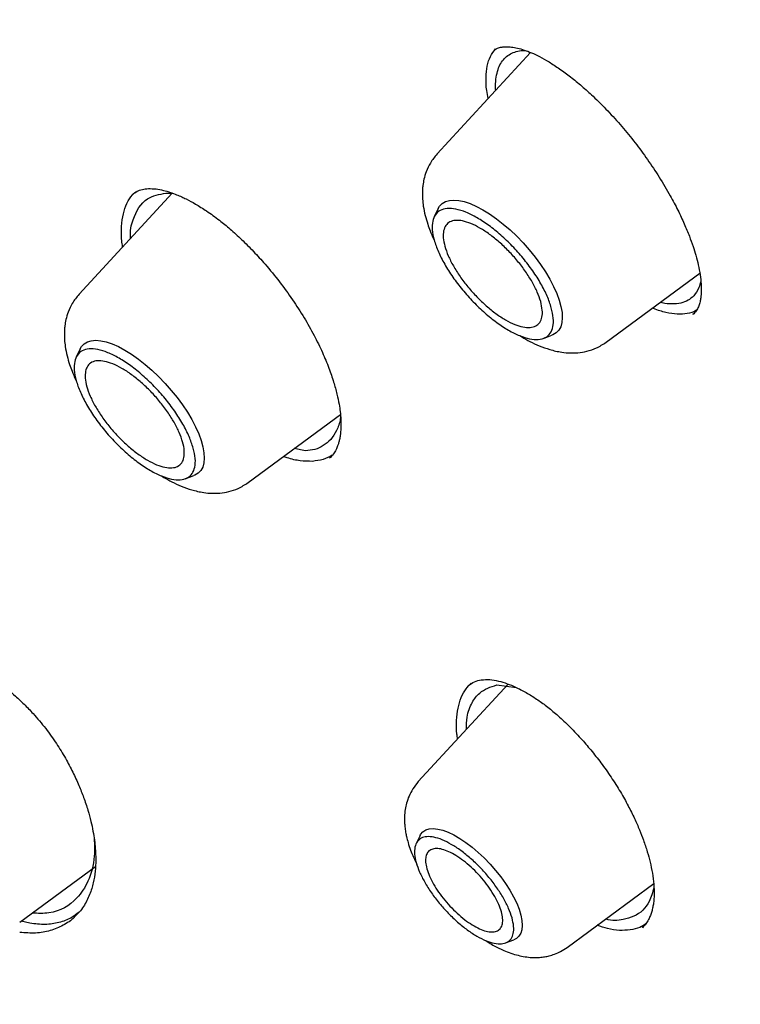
# Model space of a CAD drawing. Header units: millimetres. Extents: x 8 to 955, y 12 to 2039.
# Tile 16 of 116: x 744 to 754, y 749 to 762. Entities that reach past the tile are written whole.
import ezdxf

# ---------------------------------------------------------------- set-up
doc = ezdxf.new("R2010")
doc.units = ezdxf.units.MM

msp = doc.modelspace()

# ---------------------------------------------------------------- linework, layer by layer
at = {"color": 7, "linetype": 'Continuous', "lineweight": 30}
for p, q in [((750.788, 761.4), (749.547, 760.051)), ((746.028, 759.531), (744.79, 758.187)), ((745.501, 759.507), (745.505, 759.511)), ((745.945, 759.532), (746.038, 759.528)), ((749.562, 759.325), (749.509, 759.216)), ((751.793, 757.549), (753.038, 758.468)), ((752.942, 757.926), (752.939, 757.923)), ((752.958, 757.929), (752.943, 757.92)), ((750.959, 757.601), (751.073, 757.642)), ((744.805, 757.461), (744.752, 757.352)), ((747.036, 755.684), (748.263, 756.59)), ((747.798, 756.105), (747.648, 756.136)), ((746.202, 755.736), (746.316, 755.778)), ((750.492, 753.007), (749.298, 751.711)), ((749.964, 752.985), (749.968, 752.988)), ((750.341, 752.996), (750.597, 752.963)), ((749.321, 750.995), (749.269, 750.89)), ((744.002, 749.842), (745.008, 750.586)), ((751.275, 749.508), (752.425, 750.357)), ((744.138, 749.829), (744.022, 749.857)), ((752.285, 749.786), (752.274, 749.774)), ((750.456, 749.568), (750.565, 749.608))]:
    msp.add_line(p, q, dxfattribs=at)
at = {"color": 7, "linetype": 'Continuous', "lineweight": 30, "flags": 128}
for points in [[(749.562, 759.325), (749.581, 759.356), (749.615, 759.392), (749.658, 759.418), (749.71, 759.434), (749.769, 759.439), (749.836, 759.434), (749.909, 759.418), (749.987, 759.392), (750.07, 759.355), (750.156, 759.309), (750.245, 759.254), (750.335, 759.191), (750.426, 759.12), (750.516, 759.041), (750.605, 758.957), (750.69, 758.868), (750.772, 758.775), (750.85, 758.679), (750.922, 758.582), (750.987, 758.484), (751.045, 758.386), (751.095, 758.29), (751.137, 758.197), (751.17, 758.108), (751.193, 758.024), (751.207, 757.946), (751.211, 757.875), (751.205, 757.811), (751.19, 757.756), (751.165, 757.71), (751.13, 757.674), (751.087, 757.648), (751.073, 757.642)], [(744.805, 757.461), (744.824, 757.491), (744.858, 757.527), (744.901, 757.554), (744.953, 757.569), (745.012, 757.575), (745.079, 757.569), (745.152, 757.553), (745.23, 757.527), (745.313, 757.491), (745.399, 757.445), (745.488, 757.39), (745.578, 757.326), (745.669, 757.255), (745.759, 757.177), (745.848, 757.093), (745.933, 757.003), (746.015, 756.91), (746.093, 756.815), (746.164, 756.717), (746.23, 756.619), (746.288, 756.521), (746.338, 756.425), (746.38, 756.332), (746.413, 756.243), (746.436, 756.159), (746.45, 756.081), (746.454, 756.01), (746.448, 755.947), (746.433, 755.891), (746.407, 755.846), (746.373, 755.809), (746.33, 755.783), (746.316, 755.778)], [(749.321, 750.995), (749.329, 751.009), (749.358, 751.044), (749.396, 751.069), (749.442, 751.084), (749.495, 751.088), (749.556, 751.082), (749.623, 751.066), (749.695, 751.039), (749.771, 751.003), (749.85, 750.957), (749.931, 750.903), (750.013, 750.841), (750.094, 750.772), (750.174, 750.697), (750.251, 750.616), (750.325, 750.532), (750.394, 750.446), (750.457, 750.358), (750.514, 750.269), (750.563, 750.182), (750.605, 750.097), (750.637, 750.015), (750.661, 749.938), (750.675, 749.866), (750.679, 749.802), (750.674, 749.744), (750.659, 749.696), (750.634, 749.656), (750.601, 749.626), (750.565, 749.608)]]:
    msp.add_lwpolyline(points, dxfattribs=at)
at = {"color": 7, "linetype": 'Continuous', "lineweight": 30}
for points, knots in [([(777.789, 753.969), (777.847, 754.024), (777.96, 754.13), (778.098, 754.267), (778.213, 754.383), (778.318, 754.493), (778.421, 754.603), (778.52, 754.713), (778.619, 754.825), (778.719, 754.942), (778.824, 755.068), (778.937, 755.209), (779.057, 755.364), (779.181, 755.531), (779.293, 755.688), (779.392, 755.832), (779.478, 755.961), (779.56, 756.09), (779.64, 756.218), (779.715, 756.342), (779.783, 756.458), (779.838, 756.554), (779.883, 756.635), (779.924, 756.708), (779.968, 756.79), (780.018, 756.885), (780.073, 756.991), (780.129, 757.103), (780.19, 757.228), (780.255, 757.364), (780.322, 757.511), (780.387, 757.658), (780.448, 757.801), (780.503, 757.935), (780.55, 758.054), (780.587, 758.15), (780.616, 758.227), (780.641, 758.291), (780.666, 758.361), (780.695, 758.442), (780.729, 758.538), (780.766, 758.645), (780.804, 758.759), (780.842, 758.878), (780.881, 759.001), (780.919, 759.128), (780.956, 759.255), (780.99, 759.374), (781.018, 759.477), (781.04, 759.561), (781.058, 759.63), (781.074, 759.694), (781.092, 759.765), (781.112, 759.847), (781.134, 759.939), (781.165, 760.072), (781.204, 760.247), (781.248, 760.462), (781.29, 760.682), (781.33, 760.904), (781.367, 761.128), (781.401, 761.355), (781.43, 761.572), (781.456, 761.774), (781.476, 761.955), (781.493, 762.12), (781.508, 762.271), (781.521, 762.415), (781.534, 762.572), (781.547, 762.751), (781.56, 762.956), (781.571, 763.181), (781.582, 763.429), (781.588, 763.656), (781.592, 763.857), (781.594, 764.025), (781.595, 764.19), (781.595, 764.342), (781.594, 764.476), (781.592, 764.59), (781.59, 764.681), (781.589, 764.752), (781.588, 764.811), (781.586, 764.876), (781.584, 764.953), (781.581, 765.046), (781.576, 765.162), (781.571, 765.303), (781.563, 765.469), (781.553, 765.646), (781.537, 765.907), (781.513, 766.246), (781.477, 766.66), (781.439, 767.034), (781.401, 767.369), (781.364, 767.665), (781.326, 767.95), (781.288, 768.218), (781.251, 768.462), (781.217, 768.68), (781.189, 768.855), (781.165, 768.993), (781.147, 769.097), (781.131, 769.193), (781.113, 769.292), (781.093, 769.405), (781.068, 769.539), (781.04, 769.69), (781.008, 769.855), (780.959, 770.107), (780.889, 770.447), (780.795, 770.88), (780.691, 771.334), (780.575, 771.816), (780.444, 772.336), (780.324, 772.787), (780.22, 773.16), (780.14, 773.445), (780.055, 773.738), (779.968, 774.033), (779.873, 774.346), (779.775, 774.663), (779.675, 774.977), (779.583, 775.261), (779.5, 775.514), (779.434, 775.708), (779.386, 775.851), (779.355, 775.942), (779.331, 776.011), (779.315, 776.059), (779.301, 776.1), (779.284, 776.148), (779.258, 776.224), (779.22, 776.333), (779.168, 776.481), (779.105, 776.661), (779.029, 776.873), (778.941, 777.116), (778.84, 777.389), (778.727, 777.691), (778.605, 778.012), (778.454, 778.404), (778.279, 778.848), (778.081, 779.338), (777.891, 779.799), (777.709, 780.23), (777.547, 780.606), (777.406, 780.931), (777.285, 781.207), (777.17, 781.464), (777.062, 781.704), (776.937, 781.979), (776.788, 782.305), (776.606, 782.696), (776.407, 783.118), (776.189, 783.571), (775.953, 784.055), (775.711, 784.544), (775.463, 785.035), (775.212, 785.526), (774.946, 786.038), (774.672, 786.557), (774.397, 787.069), (774.13, 787.558), (773.865, 788.038), (773.603, 788.508), (773.344, 788.964), (773.099, 789.391), (772.868, 789.788), (772.658, 790.146), (772.469, 790.466), (772.295, 790.757), (772.122, 791.046), (771.941, 791.345), (771.726, 791.698), (771.472, 792.109), (771.178, 792.583), (770.852, 793.101), (770.492, 793.664), (770.098, 794.273), (769.68, 794.909), (769.248, 795.557), (768.7, 796.368), (768.037, 797.33), (767.255, 798.436), (766.475, 799.515), (765.698, 800.566), (764.85, 801.689), (763.921, 802.889), (762.902, 804.172), (761.864, 805.446), (760.807, 806.71), (759.738, 807.956), (758.66, 809.182), (757.574, 810.389), (756.473, 811.581), (755.416, 812.699), (754.404, 813.744), (753.442, 814.719), (752.472, 815.68), (751.495, 816.629), (750.51, 817.564), (749.532, 818.473), (748.552, 819.365), (747.566, 820.244), (746.552, 821.127), (745.513, 822.012), (744.597, 822.774), (743.821, 823.406), (743.201, 823.904), (742.605, 824.375), (742.036, 824.819), (741.493, 825.237), (740.985, 825.622), (740.512, 825.977), (740.068, 826.306), (739.633, 826.625), (739.196, 826.941), (738.831, 827.202), (738.542, 827.408), (738.329, 827.558), (738.114, 827.708), (737.898, 827.859), (737.677, 828.013), (737.425, 828.186), (737.132, 828.386), (736.79, 828.617), (736.412, 828.871), (736.014, 829.134), (735.6, 829.406), (735.171, 829.683), (734.713, 829.974), (734.228, 830.279), (733.715, 830.596), (733.174, 830.924), (732.606, 831.263), (732.22, 831.487), (732.022, 831.602)], [0, 0, 0, 0, 0.0032802, 0.0063884, 0.0092715, 0.0118205, 0.0140473, 0.0167212, 0.019258, 0.021891, 0.024848, 0.0280572, 0.0315544, 0.0352626, 0.039126, 0.0419593, 0.0447593, 0.0475158, 0.0502287, 0.0528915, 0.0553176, 0.0574217, 0.0588492, 0.0602418, 0.0618912, 0.063803, 0.0659745, 0.0682358, 0.0704859, 0.0733336, 0.0761633, 0.078975, 0.0817561, 0.0842889, 0.0864943, 0.0883723, 0.0896183, 0.0906937, 0.0919278, 0.0934088, 0.0951368, 0.0970956, 0.0991457, 0.1012546, 0.1034221, 0.1056484, 0.1079302, 0.1100319, 0.1118078, 0.1132581, 0.1143035, 0.115339, 0.1165468, 0.1179269, 0.1194792, 0.1212038, 0.1246486, 0.1282317, 0.1318229, 0.1354223, 0.1390297, 0.1426453, 0.1462384, 0.149309, 0.1521237, 0.1546827, 0.1569859, 0.1590896, 0.1613007, 0.1641574, 0.1672371, 0.1706002, 0.1742802, 0.1782771, 0.1806589, 0.1831405, 0.1856182, 0.1878244, 0.1897458, 0.1913822, 0.1927338, 0.1936408, 0.1943888, 0.1952826, 0.1963881, 0.1977054, 0.1992344, 0.2013083, 0.203676, 0.2062154, 0.2087244, 0.2145643, 0.2202157, 0.2256789, 0.2297328, 0.2336765, 0.2375069, 0.2410626, 0.2442536, 0.24708, 0.2495419, 0.2510709, 0.2524157, 0.2535761, 0.254768, 0.2562311, 0.257932, 0.2598946, 0.2620411, 0.2642155, 0.2694875, 0.2748929, 0.2804648, 0.2864069, 0.2927537, 0.299505, 0.3028281, 0.3062409, 0.3097436, 0.3133296, 0.3167869, 0.3208531, 0.3245455, 0.3278641, 0.3308091, 0.3333805, 0.3346601, 0.3357589, 0.336561, 0.337064, 0.3374338, 0.3379825, 0.3387174, 0.340059, 0.3417654, 0.3438366, 0.3462726, 0.3490733, 0.3521789, 0.3556363, 0.3593952, 0.3630973, 0.3689252, 0.3744073, 0.3795433, 0.3843335, 0.388778, 0.3920275, 0.3950638, 0.3978868, 0.4004965, 0.4029782, 0.4069154, 0.4111755, 0.4157584, 0.420664, 0.4258924, 0.4314434, 0.4364581, 0.4417099, 0.4471986, 0.4528541, 0.4583043, 0.4634947, 0.4684252, 0.4735487, 0.478358, 0.482853, 0.4870339, 0.4909007, 0.4941366, 0.4971143, 0.5000673, 0.5032061, 0.5065307, 0.5111653, 0.5161183, 0.5213899, 0.5273914, 0.5337584, 0.5404881, 0.5473115, 0.5540526, 0.5658853, 0.5774556, 0.5887637, 0.5998098, 0.6106084, 0.6242772, 0.6379451, 0.6516121, 0.6652785, 0.6789445, 0.6923664, 0.7057882, 0.7192102, 0.7326327, 0.7440221, 0.755412, 0.7668023, 0.7781929, 0.789584, 0.8010087, 0.8120113, 0.823275, 0.8347998, 0.8465859, 0.8586334, 0.8658795, 0.8728957, 0.8796153, 0.8860381, 0.8921642, 0.8979934, 0.9032177, 0.9081781, 0.9130184, 0.9179565, 0.9229944, 0.9253797, 0.9277867, 0.9302155, 0.9326661, 0.9351384, 0.9377537, 0.9412211, 0.945106, 0.9494085, 0.9541286, 0.9586961, 0.9635966, 0.9688303, 0.9743973, 0.9802976, 0.9865315, 0.9930989, 1, 1, 1, 1]), ([(693.8, 821.571), (693.875, 821.629), (694.032, 821.75), (694.281, 821.924), (694.545, 822.096), (694.817, 822.258), (695.096, 822.411), (695.383, 822.555), (695.677, 822.69), (695.979, 822.815), (696.288, 822.932), (696.604, 823.039), (696.927, 823.137), (697.258, 823.226), (697.595, 823.305), (697.939, 823.376), (698.29, 823.437), (698.648, 823.489), (699.012, 823.531), (699.383, 823.565), (699.761, 823.589), (700.145, 823.604), (700.536, 823.609), (700.933, 823.605), (701.336, 823.592), (701.745, 823.57), (702.161, 823.539), (702.582, 823.498), (703.01, 823.448), (703.443, 823.388), (703.882, 823.32), (704.326, 823.242), (704.776, 823.155), (705.232, 823.058), (705.693, 822.953), (706.159, 822.838), (706.63, 822.714), (707.106, 822.581), (707.587, 822.439), (708.073, 822.287), (708.563, 822.127), (709.058, 821.958), (709.558, 821.779), (710.062, 821.592), (710.57, 821.395), (711.082, 821.19), (711.598, 820.976), (712.118, 820.753), (712.642, 820.521), (713.169, 820.281), (713.7, 820.032), (714.234, 819.774), (714.771, 819.508), (715.311, 819.233), (715.855, 818.95), (716.401, 818.659), (716.95, 818.359), (717.502, 818.051), (718.056, 817.735), (718.612, 817.411), (719.171, 817.079), (719.731, 816.739), (720.294, 816.391), (720.858, 816.035), (721.424, 815.671), (721.992, 815.3), (722.561, 814.922), (723.131, 814.536), (723.703, 814.142), (724.275, 813.741), (724.849, 813.334), (725.423, 812.919), (725.998, 812.497), (726.573, 812.068), (727.148, 811.632), (727.724, 811.19), (728.3, 810.741), (728.876, 810.286), (729.452, 809.824), (730.027, 809.356), (730.602, 808.882), (731.176, 808.402), (731.75, 807.915), (732.323, 807.423), (732.895, 806.925), (733.465, 806.422), (734.035, 805.913), (734.603, 805.399), (735.17, 804.879), (735.734, 804.355), (736.298, 803.825), (736.859, 803.29), (737.418, 802.751), (737.976, 802.207), (738.53, 801.658), (739.083, 801.105), (739.633, 800.548), (740.18, 799.987), (740.725, 799.421), (741.266, 798.852), (741.805, 798.279), (742.34, 797.702), (742.872, 797.122), (743.401, 796.538), (743.926, 795.951), (744.448, 795.361), (744.966, 794.769), (745.479, 794.173), (745.989, 793.574), (746.495, 792.974), (746.997, 792.37), (747.494, 791.765), (747.987, 791.157), (748.475, 790.547), (748.958, 789.936), (749.437, 789.322), (749.911, 788.707), (750.379, 788.091), (750.843, 787.474), (751.301, 786.855), (751.754, 786.235), (752.202, 785.614), (752.644, 784.993), (753.08, 784.371), (753.511, 783.749), (753.936, 783.126), (754.355, 782.504), (754.767, 781.881), (755.174, 781.258), (755.575, 780.636), (755.969, 780.014), (756.357, 779.393), (756.738, 778.772), (757.112, 778.153), (757.48, 777.534), (757.842, 776.916), (758.196, 776.3), (758.544, 775.685), (758.884, 775.072), (759.217, 774.46), (759.544, 773.851), (759.863, 773.243), (760.175, 772.638), (760.479, 772.034), (760.776, 771.434), (761.065, 770.835), (761.347, 770.24), (761.621, 769.647), (761.888, 769.057), (762.147, 768.471), (762.398, 767.887), (762.641, 767.307), (762.876, 766.731), (763.103, 766.158), (763.322, 765.589), (763.533, 765.024), (763.736, 764.463), (763.931, 763.906), (764.118, 763.354), (764.296, 762.806), (764.466, 762.262), (764.628, 761.723), (764.782, 761.19), (764.927, 760.661), (765.063, 760.137), (765.191, 759.618), (765.311, 759.105), (765.422, 758.597), (765.525, 758.094), (765.619, 757.598), (765.705, 757.107), (765.782, 756.622), (765.85, 756.143), (765.91, 755.67), (765.961, 755.204), (766.004, 754.743), (766.038, 754.29), (766.064, 753.842), (766.081, 753.402), (766.089, 752.968), (766.089, 752.541), (766.08, 752.121), (766.063, 751.708), (766.037, 751.302), (766.002, 750.904), (765.959, 750.512), (765.908, 750.129), (765.848, 749.752), (765.779, 749.383), (765.703, 749.022), (765.617, 748.668), (765.523, 748.322), (765.421, 747.984), (765.31, 747.653), (765.191, 747.331), (765.064, 747.016), (764.928, 746.71), (764.784, 746.411), (764.632, 746.121), (764.471, 745.839), (764.302, 745.565), (764.125, 745.299), (763.939, 745.042), (763.746, 744.793), (763.543, 744.553), (763.371, 744.361), (763.263, 744.252), (763.228, 744.217)], [0, 0, 0, 0, 0.004492, 0.009453, 0.014412, 0.019368, 0.02432, 0.029268, 0.03421, 0.039148, 0.044081, 0.049008, 0.05393, 0.058848, 0.06376, 0.068668, 0.073572, 0.078472, 0.083368, 0.088262, 0.093152, 0.09804, 0.102926, 0.10781, 0.112693, 0.117574, 0.122454, 0.127333, 0.132212, 0.13709, 0.141967, 0.146845, 0.151722, 0.156599, 0.161476, 0.166353, 0.171231, 0.176109, 0.180987, 0.185865, 0.190744, 0.195623, 0.200502, 0.205382, 0.210262, 0.215143, 0.220024, 0.224905, 0.229787, 0.234669, 0.239552, 0.244435, 0.249318, 0.254202, 0.259086, 0.263971, 0.268856, 0.273741, 0.278627, 0.283513, 0.288399, 0.293286, 0.298173, 0.30306, 0.307947, 0.312835, 0.317723, 0.322611, 0.3275, 0.332389, 0.337278, 0.342167, 0.347056, 0.351946, 0.356835, 0.361725, 0.366615, 0.371506, 0.376396, 0.381287, 0.386177, 0.391068, 0.395959, 0.40085, 0.405741, 0.410633, 0.415524, 0.420416, 0.425307, 0.430199, 0.435091, 0.439982, 0.444874, 0.449766, 0.454658, 0.45955, 0.464442, 0.469334, 0.474227, 0.479119, 0.484011, 0.488903, 0.493796, 0.498688, 0.50358, 0.508472, 0.513365, 0.518257, 0.523149, 0.528041, 0.532933, 0.537826, 0.542718, 0.54761, 0.552502, 0.557394, 0.562286, 0.567178, 0.572069, 0.576961, 0.581853, 0.586744, 0.591636, 0.596527, 0.601418, 0.60631, 0.611201, 0.616092, 0.620982, 0.625873, 0.630763, 0.635654, 0.640544, 0.645434, 0.650324, 0.655214, 0.660103, 0.664992, 0.669882, 0.67477, 0.679659, 0.684548, 0.689436, 0.694324, 0.699211, 0.704099, 0.708986, 0.713873, 0.718759, 0.723645, 0.728531, 0.733417, 0.738302, 0.743187, 0.748072, 0.752956, 0.757839, 0.762723, 0.767606, 0.772488, 0.77737, 0.782252, 0.787133, 0.792014, 0.796895, 0.801775, 0.806654, 0.811533, 0.816412, 0.82129, 0.826168, 0.831046, 0.835923, 0.8408, 0.845677, 0.850554, 0.855431, 0.860307, 0.865184, 0.870061, 0.874938, 0.879816, 0.884694, 0.889573, 0.894453, 0.899334, 0.904216, 0.9091, 0.913986, 0.918875, 0.923766, 0.92866, 0.933557, 0.938458, 0.943363, 0.948273, 0.953187, 0.958106, 0.96303, 0.967959, 0.972893, 0.977833, 0.982777, 0.987727, 0.99268, 0.997637, 1, 1, 1, 1]), ([(750.226, 760.789), (750.219, 760.824), (750.199, 760.925), (750.194, 761.071), (750.21, 761.223), (750.251, 761.352), (750.299, 761.415), (750.323, 761.446)], [0, 0, 0, 0, 0.1191981, 0.3386781, 0.5581907, 0.7783731, 1, 1, 1, 1]), ([(750.317, 761.441), (750.327, 761.446), (750.346, 761.457), (750.374, 761.465), (750.398, 761.47), (750.42, 761.473), (750.444, 761.476), (750.469, 761.476), (750.5, 761.475), (750.535, 761.472), (750.573, 761.466), (750.629, 761.455), (750.702, 761.434), (750.802, 761.396), (750.912, 761.345), (751.037, 761.274), (751.175, 761.184), (751.321, 761.076), (751.47, 760.954), (751.635, 760.805), (751.814, 760.627), (752.002, 760.419), (752.179, 760.202), (752.345, 759.976), (752.503, 759.739), (752.637, 759.513), (752.747, 759.305), (752.831, 759.126), (752.898, 758.965), (752.948, 758.826), (752.988, 758.699), (753.02, 758.571), (753.044, 758.442), (753.055, 758.342), (753.058, 758.271), (753.057, 758.224), (753.055, 758.18), (753.05, 758.134), (753.04, 758.084), (753.024, 758.03), (752.999, 757.974), (752.973, 757.944), (752.958, 757.929)], [0, 0, 0, 0, 0.025377, 0.045799, 0.0612, 0.073552, 0.083092, 0.093755, 0.10555, 0.118436, 0.131319, 0.143729, 0.170815, 0.195947, 0.222837, 0.252081, 0.283469, 0.315125, 0.346724, 0.378207, 0.419766, 0.46048, 0.500319, 0.539641, 0.580323, 0.622702, 0.655587, 0.687735, 0.716564, 0.742054, 0.765285, 0.791353, 0.82084, 0.850207, 0.863985, 0.877166, 0.889754, 0.903449, 0.921291, 0.943322, 0.969542, 1, 1, 1, 1]), ([(750.441, 761.318), (750.461, 761.337), (750.501, 761.374), (750.577, 761.408), (750.651, 761.426), (750.704, 761.425), (750.724, 761.424)], [0, 0, 0, 0, 0.273077, 0.550295, 0.83165, 1, 1, 1, 1]), ([(750.326, 760.898), (750.325, 760.917), (750.321, 760.98), (750.331, 761.072), (750.354, 761.173), (750.39, 761.256), (750.425, 761.298), (750.441, 761.318)], [0, 0, 0, 0, 0.097002, 0.334879, 0.564675, 0.786384, 1, 1, 1, 1]), ([(749.547, 760.051), (749.515, 760.012), (749.457, 759.941), (749.403, 759.824), (749.373, 759.723), (749.359, 759.641), (749.353, 759.579), (749.352, 759.532), (749.352, 759.49), (749.355, 759.432), (749.364, 759.348), (749.386, 759.237), (749.419, 759.126), (749.457, 759.022), (749.486, 758.95), (749.508, 758.907), (749.512, 758.899)], [0, 0, 0, 0, 0.1255577, 0.2311895, 0.3170007, 0.3834652, 0.4312088, 0.4674807, 0.5027144, 0.5370659, 0.6140574, 0.7174744, 0.8129714, 0.8892574, 0.9817869, 1, 1, 1, 1]), ([(745.369, 758.816), (745.365, 758.844), (745.35, 758.942), (745.352, 759.091), (745.374, 759.258), (745.424, 759.398), (745.481, 759.496), (745.53, 759.535), (745.545, 759.548)], [0, 0, 0, 0, 0.082299, 0.288359, 0.494326, 0.699064, 0.903247, 1, 1, 1, 1]), ([(745.5, 759.513), (745.519, 759.528), (745.558, 759.557), (745.627, 759.582), (745.684, 759.588), (745.712, 759.59)], [0, 0, 0, 0, 0.35376, 0.686774, 1, 1, 1, 1]), ([(745.712, 759.59), (745.745, 759.59), (745.808, 759.589), (745.907, 759.57), (745.999, 759.543), (746.081, 759.513), (746.15, 759.483), (746.233, 759.443), (746.342, 759.385), (746.49, 759.292), (746.645, 759.18), (746.801, 759.052), (746.953, 758.914), (747.108, 758.758), (747.278, 758.571), (747.453, 758.356), (747.627, 758.117), (747.781, 757.878), (747.914, 757.643), (748.024, 757.418), (748.11, 757.21), (748.173, 757.025), (748.217, 756.865), (748.245, 756.734), (748.261, 756.621), (748.27, 756.516), (748.271, 756.409), (748.263, 756.322), (748.251, 756.257), (748.239, 756.211), (748.224, 756.166), (748.203, 756.116), (748.17, 756.06), (748.138, 756.027), (748.12, 756.009)], [0, 0, 0, 0, 0.035231, 0.066308, 0.093131, 0.115604, 0.133656, 0.147939, 0.178462, 0.213447, 0.25284, 0.28526, 0.320261, 0.357205, 0.393746, 0.441447, 0.487875, 0.532934, 0.576604, 0.618987, 0.659181, 0.69574, 0.728632, 0.757853, 0.780021, 0.805762, 0.835053, 0.864771, 0.882249, 0.897871, 0.913509, 0.93552, 0.964363, 1, 1, 1, 1]), ([(745.474, 758.93), (745.474, 758.932), (745.465, 759.03), (745.516, 759.235), (745.655, 759.476), (745.857, 759.515), (745.945, 759.532)], [0, 0, 0, 0, 0.005753, 0.253099, 0.674355, 1, 1, 1, 1]), ([(753.051, 758.365), (753.044, 758.333), (753.026, 758.252), (752.983, 758.199), (752.957, 758.166)], [0, 0, 0, 0, 0.386973, 1, 1, 1, 1]), ([(744.79, 758.187), (744.758, 758.148), (744.7, 758.076), (744.646, 757.959), (744.616, 757.858), (744.602, 757.776), (744.596, 757.715), (744.595, 757.668), (744.595, 757.625), (744.598, 757.567), (744.607, 757.483), (744.629, 757.372), (744.662, 757.261), (744.7, 757.157), (744.729, 757.085), (744.751, 757.042), (744.754, 757.035)], [0, 0, 0, 0, 0.125558, 0.23119, 0.317001, 0.383465, 0.431209, 0.467481, 0.502714, 0.537066, 0.614057, 0.717474, 0.812971, 0.889257, 0.981787, 1, 1, 1, 1]), ([(752.957, 758.166), (752.933, 758.144), (752.884, 758.101), (752.787, 758.065), (752.671, 758.055), (752.579, 758.061), (752.522, 758.079), (752.514, 758.081)], [0, 0, 0, 0, 0.232903, 0.4709988, 0.7143364, 0.9629655, 1, 1, 1, 1]), ([(752.999, 757.981), (752.994, 757.977), (752.959, 757.949), (752.872, 757.927), (752.741, 757.916), (752.589, 757.942), (752.478, 757.973), (752.414, 758.002), (752.41, 758.004)], [0, 0, 0, 0, 0.041723, 0.278072, 0.513551, 0.748666, 0.983868, 1, 1, 1, 1]), ([(750.645, 757.637), (750.655, 757.631), (750.699, 757.603), (750.785, 757.556), (750.909, 757.499), (751.023, 757.458), (751.124, 757.431), (751.212, 757.415), (751.313, 757.405), (751.425, 757.409), (751.543, 757.428), (751.671, 757.47), (751.751, 757.521), (751.793, 757.549)], [0, 0, 0, 0, 0.024959, 0.118689, 0.224668, 0.344896, 0.410796, 0.482433, 0.574089, 0.658868, 0.757982, 0.871721, 1, 1, 1, 1]), ([(748.264, 756.571), (748.263, 756.558), (748.258, 756.482), (748.215, 756.374), (748.14, 756.254), (748.04, 756.172), (747.928, 756.121), (747.84, 756.11), (747.798, 756.105)], [0, 0, 0, 0, 0.044564, 0.256415, 0.457824, 0.648852, 0.829558, 1, 1, 1, 1]), ([(747.89, 755.967), (747.837, 755.968), (747.732, 755.969), (747.601, 755.996), (747.523, 756.026), (747.507, 756.032)], [0, 0, 0, 0, 0.446037, 0.889114, 1, 1, 1, 1]), ([(748.154, 756.048), (748.116, 756.027), (748.038, 755.984), (747.94, 755.973), (747.89, 755.967)], [0, 0, 0, 0, 0.496934, 1, 1, 1, 1]), ([(745.888, 755.772), (745.897, 755.766), (745.942, 755.738), (746.028, 755.692), (746.152, 755.634), (746.266, 755.593), (746.367, 755.567), (746.455, 755.55), (746.556, 755.541), (746.668, 755.544), (746.786, 755.563), (746.914, 755.605), (746.994, 755.657), (747.036, 755.684)], [0, 0, 0, 0, 0.024959, 0.118689, 0.224668, 0.344896, 0.410796, 0.482433, 0.574089, 0.658868, 0.757982, 0.871721, 1, 1, 1, 1]), ([(743.103, 753.301), (743.144, 753.293), (743.222, 753.276), (743.336, 753.236), (743.438, 753.191), (743.526, 753.146), (743.616, 753.094), (743.721, 753.026), (743.835, 752.941), (743.951, 752.844), (744.064, 752.74), (744.14, 752.659), (744.18, 752.616)], [0, 0, 0, 0, 0.122594, 0.231225, 0.325653, 0.405613, 0.472263, 0.567793, 0.687194, 0.780305, 0.884456, 1, 1, 1, 1]), ([(749.819, 752.277), (749.816, 752.299), (749.803, 752.388), (749.804, 752.528), (749.822, 752.691), (749.865, 752.831), (749.924, 752.943), (749.978, 752.996), (750.002, 753.019)], [0, 0, 0, 0, 0.065865, 0.26018, 0.454423, 0.647486, 0.839995, 1, 1, 1, 1]), ([(749.965, 752.988), (749.99, 753.007), (750.04, 753.045), (750.103, 753.058), (750.134, 753.064)], [0, 0, 0, 0, 0.497114, 1, 1, 1, 1]), ([(750.134, 753.064), (750.171, 753.067), (750.24, 753.072), (750.358, 753.051), (750.473, 753.017), (750.597, 752.966), (750.728, 752.899), (750.866, 752.813), (751.002, 752.715), (751.143, 752.599), (751.297, 752.457), (751.448, 752.299), (751.593, 752.13), (751.728, 751.958), (751.861, 751.771), (751.982, 751.58), (752.085, 751.396), (752.169, 751.227), (752.236, 751.074), (752.293, 750.926), (752.34, 750.783), (752.38, 750.636), (752.41, 750.491), (752.428, 750.346), (752.433, 750.212), (752.426, 750.113), (752.413, 750.04), (752.4, 749.985), (752.381, 749.929), (752.355, 749.872), (752.321, 749.818), (752.291, 749.788), (752.275, 749.771)], [0, 0, 0, 0, 0.045062, 0.085416, 0.120886, 0.151703, 0.189928, 0.225652, 0.258825, 0.292985, 0.331477, 0.374349, 0.40937, 0.446799, 0.486579, 0.526241, 0.562834, 0.596394, 0.626936, 0.654456, 0.686428, 0.715969, 0.748759, 0.784574, 0.8198, 0.85346, 0.871156, 0.890482, 0.911424, 0.935004, 0.964464, 1, 1, 1, 1]), ([(749.936, 752.404), (749.937, 752.46), (749.94, 752.599), (750.005, 752.76), (750.125, 752.926), (750.259, 752.969), (750.341, 752.996)], [0, 0, 0, 0, 0.170172, 0.421007, 0.643181, 1, 1, 1, 1]), ([(744.18, 752.616), (744.237, 752.551), (744.346, 752.424), (744.489, 752.222), (744.609, 752.027), (744.707, 751.841), (744.787, 751.667), (744.854, 751.498), (744.907, 751.338), (744.948, 751.188), (744.976, 751.055), (744.995, 750.937), (745.009, 750.809), (745.015, 750.669), (745.007, 750.515), (744.986, 750.389), (744.959, 750.287), (744.931, 750.208), (744.894, 750.127), (744.849, 750.049), (744.792, 749.972), (744.746, 749.928), (744.722, 749.905)], [0, 0, 0, 0, 0.072065, 0.139192, 0.201615, 0.259431, 0.312675, 0.361362, 0.413785, 0.459703, 0.500898, 0.539112, 0.574376, 0.627689, 0.683286, 0.744748, 0.778778, 0.814997, 0.854185, 0.898109, 0.946732, 1, 1, 1, 1]), ([(749.298, 751.711), (749.273, 751.679), (749.224, 751.62), (749.174, 751.522), (749.141, 751.43), (749.122, 751.338), (749.114, 751.252), (749.114, 751.176), (749.119, 751.107), (749.128, 751.042), (749.142, 750.973), (749.163, 750.895), (749.203, 750.771), (749.249, 750.675), (749.279, 750.611)], [0, 0, 0, 0, 0.105421, 0.200111, 0.283968, 0.357121, 0.43851, 0.502713, 0.555496, 0.617133, 0.669376, 0.741278, 0.828709, 1, 1, 1, 1]), ([(744.992, 750.954), (744.995, 750.875), (745.003, 750.662), (744.926, 750.389), (744.742, 750.11), (744.48, 749.952), (744.243, 749.961), (744.166, 749.964)], [0, 0, 0, 0, 0.129575, 0.349131, 0.542702, 0.851971, 1, 1, 1, 1]), ([(752.427, 750.305), (752.41, 750.24), (752.364, 750.07), (752.213, 749.929), (752.067, 749.891), (752.018, 749.878)], [0, 0, 0, 0, 0.289795, 0.762253, 1, 1, 1, 1]), ([(744.729, 749.911), (744.729, 749.911), (744.687, 749.864), (744.58, 749.8), (744.409, 749.726), (744.216, 749.691), (744.075, 749.703), (744.005, 749.709)], [0, 0, 0, 0, 0.000763, 0.249749, 0.498709, 0.748301, 1, 1, 1, 1]), ([(744.793, 749.977), (744.758, 749.951), (744.678, 749.889), (744.526, 749.834), (744.342, 749.805), (744.207, 749.821), (744.138, 749.829)], [0, 0, 0, 0, 0.200554, 0.465909, 0.73191, 1, 1, 1, 1]), ([(752.018, 749.878), (751.947, 749.868), (751.874, 749.857), (751.787, 749.884), (751.785, 749.885)], [0, 0, 0, 0, 0.9784603, 1, 1, 1, 1]), ([(752.114, 749.741), (752.067, 749.737), (751.973, 749.729), (751.824, 749.752), (751.72, 749.787), (751.673, 749.803)], [0, 0, 0, 0, 0.355227, 0.708021, 1, 1, 1, 1]), ([(752.321, 749.822), (752.296, 749.805), (752.235, 749.765), (752.158, 749.749), (752.114, 749.741)], [0, 0, 0, 0, 0.4223983, 1, 1, 1, 1]), ([(750.194, 749.6), (750.22, 749.583), (750.291, 749.537), (750.426, 749.469), (750.596, 749.405), (750.743, 749.378), (750.847, 749.373), (750.91, 749.375), (750.974, 749.383), (751.041, 749.396), (751.113, 749.419), (751.194, 749.454), (751.247, 749.49), (751.275, 749.508)], [0, 0, 0, 0, 0.074502, 0.203531, 0.38265, 0.549531, 0.604958, 0.660426, 0.718526, 0.772739, 0.837637, 0.913386, 1, 1, 1, 1])]:
    msp.add_open_spline(points, degree=3, knots=knots, dxfattribs=at)
for points in [[(751.065, 758.007), (751.076, 757.96), (751.097, 757.866), (751.09, 757.752), (751.054, 757.664), (750.989, 757.606), (750.896, 757.581), (750.78, 757.59), (750.645, 757.632), (750.496, 757.706), (750.34, 757.809), (750.181, 757.936), (750.026, 758.084), (749.882, 758.245), (749.753, 758.415), (749.644, 758.587), (749.56, 758.753), (749.504, 758.908), (749.479, 759.046), (749.484, 759.161), (749.52, 759.249), (749.586, 759.307), (749.678, 759.331), (749.794, 759.323), (749.929, 759.281), (750.078, 759.207), (750.235, 759.104), (750.394, 758.977), (750.548, 758.829), (750.693, 758.667), (750.822, 758.498), (750.93, 758.326), (751.016, 758.159), (751.049, 758.058), (751.065, 758.007)], [(750.924, 758.089), (750.932, 758.051), (750.95, 757.973), (750.944, 757.88), (750.915, 757.808), (750.861, 757.761), (750.785, 757.741), (750.69, 757.748), (750.58, 757.782), (750.458, 757.843), (750.33, 757.926), (750.2, 758.031), (750.074, 758.151), (749.955, 758.284), (749.85, 758.423), (749.761, 758.563), (749.692, 758.699), (749.647, 758.826), (749.626, 758.939), (749.63, 759.033), (749.66, 759.105), (749.713, 759.152), (749.789, 759.172), (749.884, 759.165), (749.994, 759.131), (750.116, 759.07), (750.244, 758.986), (750.374, 758.882), (750.501, 758.761), (750.619, 758.629), (750.725, 758.49), (750.813, 758.35), (750.883, 758.213), (750.91, 758.13), (750.924, 758.089)], [(746.308, 756.143), (746.319, 756.096), (746.34, 756.001), (746.333, 755.887), (746.297, 755.799), (746.232, 755.742), (746.139, 755.717), (746.023, 755.726), (745.888, 755.768), (745.739, 755.841), (745.583, 755.944), (745.424, 756.071), (745.269, 756.219), (745.124, 756.381), (744.995, 756.551), (744.887, 756.722), (744.803, 756.889), (744.747, 757.044), (744.722, 757.181), (744.727, 757.296), (744.763, 757.384), (744.829, 757.442), (744.921, 757.467), (745.037, 757.458), (745.172, 757.416), (745.321, 757.342), (745.478, 757.239), (745.636, 757.112), (745.791, 756.965), (745.936, 756.803), (746.065, 756.633), (746.173, 756.462), (746.258, 756.294), (746.291, 756.193), (746.308, 756.143)], [(745.7, 755.982), (745.658, 756.008), (745.573, 756.061), (745.443, 756.166), (745.317, 756.287), (745.198, 756.419), (745.093, 756.558), (745.004, 756.698), (744.935, 756.835), (744.89, 756.961), (744.869, 757.074), (744.873, 757.168), (744.902, 757.24), (744.956, 757.287), (745.032, 757.308), (745.127, 757.3), (745.237, 757.266), (745.359, 757.206), (745.487, 757.122), (745.617, 757.017), (745.744, 756.897), (745.862, 756.764), (745.968, 756.625), (746.056, 756.485), (746.125, 756.349), (746.171, 756.222), (746.192, 756.109), (746.187, 756.015), (746.158, 755.943), (746.104, 755.896), (746.028, 755.876), (745.933, 755.883), (745.823, 755.916), (745.741, 755.96), (745.7, 755.982)], [(750.543, 749.901), (750.552, 749.862), (750.569, 749.785), (750.563, 749.692), (750.534, 749.62), (750.48, 749.573), (750.405, 749.552), (750.31, 749.56), (750.199, 749.594), (750.078, 749.654), (749.949, 749.738), (749.82, 749.843), (749.693, 749.963), (749.575, 750.096), (749.469, 750.235), (749.38, 750.375), (749.312, 750.511), (749.266, 750.638), (749.245, 750.751), (749.249, 750.845), (749.279, 750.917), (749.333, 750.964), (749.408, 750.984), (749.503, 750.977), (749.614, 750.943), (749.735, 750.882), (749.864, 750.798), (749.993, 750.694), (750.12, 750.573), (750.238, 750.441), (750.344, 750.302), (750.432, 750.162), (750.502, 750.025), (750.529, 749.942), (750.543, 749.901)], [(750.039, 749.794), (750.006, 749.814), (749.94, 749.855), (749.839, 749.938), (749.74, 750.031), (749.648, 750.134), (749.566, 750.242), (749.497, 750.351), (749.444, 750.457), (749.408, 750.556), (749.392, 750.644), (749.395, 750.717), (749.418, 750.773), (749.46, 750.809), (749.519, 750.825), (749.593, 750.82), (749.679, 750.793), (749.773, 750.746), (749.873, 750.681), (749.974, 750.599), (750.073, 750.506), (750.165, 750.403), (750.247, 750.295), (750.316, 750.185), (750.369, 750.079), (750.405, 749.981), (750.421, 749.893), (750.418, 749.82), (750.395, 749.764), (750.353, 749.727), (750.294, 749.712), (750.22, 749.717), (750.134, 749.743), (750.071, 749.777), (750.039, 749.794)]]:
    msp.add_open_spline(points, degree=3, dxfattribs=at)

doc.saveas('drawing.dxf')
